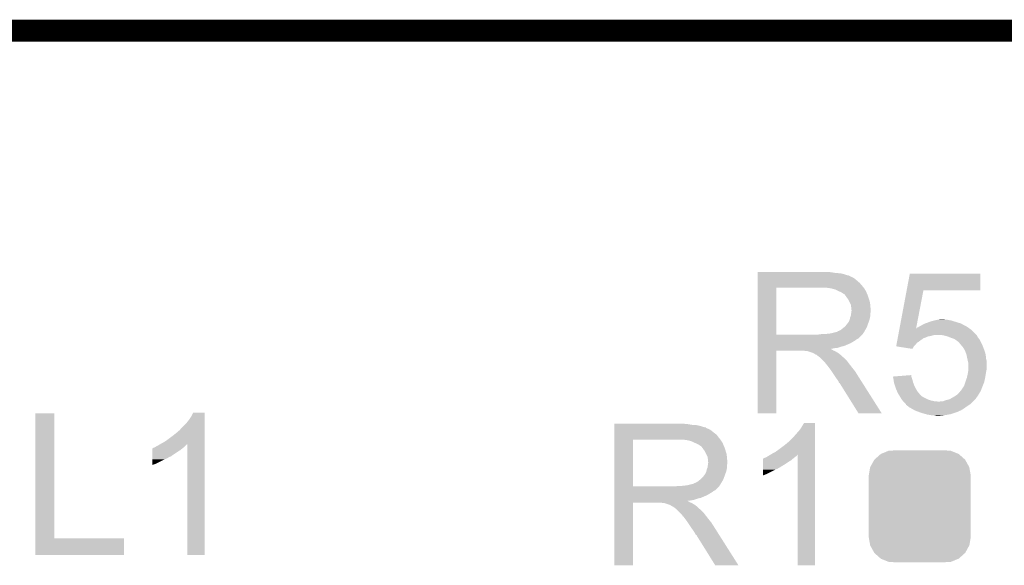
# Model space of a CAD drawing. Extents: x -1.3 to 24.2, y -3.9 to 53.4.
# Tile 61 of 62: x 2.7 to 9.5, y 49.7 to 53.4. Entities that reach past the tile are written whole.
import ezdxf

# ---------------------------------------------------------------- set-up
doc = ezdxf.new("R2010")
doc.units = 0
doc.layers.get('0').update_dxf_attribs({"linetype": 'CONTINUOUS'})
for name, color, linetype in [('GNSS_22_CLICK_V101_GKO', 9, 'CONTINUOUS'), ('GNSS_22_CLICK_V101_GTO', 11, 'CONTINUOUS'), ('GNSS_22_CLICK_V101_GTS', 8, 'CONTINUOUS')]:
    doc.layers.add(name, color=color, linetype=linetype)

# ---------------------------------------------------------------- blocks, each defined once
blk = doc.blocks.new('CUSTOM_97')
for points in [[(-0.312264, 0.321732), (-0.26893, 0.360448), (0.312592, 0.321732), (0.268592, 0.360448)], [(-0.26893, 0.360448), (-0.267216, 0.361152), (0.268592, 0.360448), (0.26779, 0.361152)], [(-0.267216, 0.361152), (-0.213724, 0.383108), (0.26779, 0.361152), (0.21312, 0.383108)], [(-0.213724, 0.383108), (-0.20803, 0.383392), (0.21312, 0.383108), (0.212412, 0.383392)], [(-0.20803, 0.383392), (-0.154122, 0.38608), (0.212412, 0.383392), (0.154132, 0.38608)], [(-0.341452, 0.269636), (-0.313432, 0.320688), (0.341702, 0.269636), (0.313176, 0.320688)], [(-0.313432, 0.320688), (-0.312264, 0.321732), (0.313176, 0.320688), (0.312592, 0.321732)], [(-0.35179, 0.21082), (-0.342144, 0.268372), (0.35179, 0.21082), (0.34192, 0.268372)], [(-0.35179, 0.20955), (-0.35179, 0.21082), (0.35179, 0.20955), (0.35179, 0.21082)], [(-0.35179, -0.20955), (-0.35179, 0.20955), (0.35179, -0.20955), (0.35179, 0.20955)], [(-0.342144, 0.268372), (-0.341452, 0.269636), (0.34192, 0.268372), (0.341702, 0.269636)], [(-0.35179, -0.21082), (-0.35179, -0.20955), (0.35179, -0.21082), (0.35179, -0.20955)], [(-0.34192, -0.268358), (-0.35179, -0.21082), (0.342148, -0.268358), (0.35179, -0.21082)], [(-0.341702, -0.269636), (-0.34192, -0.268358), (0.341446, -0.269636), (0.342148, -0.268358)], [(-0.313184, -0.320676), (-0.341702, -0.269636), (0.31344, -0.320676), (0.341446, -0.269636)], [(-0.312594, -0.321732), (-0.313184, -0.320676), (0.312258, -0.321732), (0.31344, -0.320676)], [(-0.268602, -0.36044), (-0.312594, -0.321732), (0.26894, -0.36044), (0.312258, -0.321732)], [(-0.267792, -0.361154), (-0.268602, -0.36044), (0.2672, -0.361154), (0.26894, -0.36044)], [(-0.213136, -0.383104), (-0.267792, -0.361154), (0.213734, -0.383104), (0.2672, -0.361154)], [(-0.212414, -0.383394), (-0.213136, -0.383104), (0.207926, -0.383394), (0.213734, -0.383104)], [(-0.154122, -0.38608), (-0.212414, -0.383394), (0.154132, -0.38608), (0.207926, -0.383394)]]:
    blk.add_solid(points)

msp = doc.modelspace()

# ---------------------------------------------------------------- linework, layer by layer
at = {"layer": 'GNSS_22_CLICK_V101_GKO', "const_width": 0.1524}
msp.add_lwpolyline([(-1.27, 53.34), (21.844, 53.34)], dxfattribs=at)
at = {"layer": 'GNSS_22_CLICK_V101_GTO'}
for points in [[(7.79782, 51.6763), (7.797822, 51.67884), (8.30326, 51.6763), (8.27532, 51.67884)], [(7.79782, 51.67122), (7.79782, 51.6763), (8.333738, 51.67122), (8.30326, 51.6763)], [(7.79782, 51.66868), (7.79782, 51.67122), (8.3693, 51.66868), (8.333738, 51.67122)], [(7.79782, 51.66106), (7.79782, 51.66868), (8.399778, 51.66106), (8.3693, 51.66868)], [(7.79782, 51.65598), (7.79782, 51.66106), (8.415022, 51.65598), (8.399778, 51.66106)], [(7.79782, 51.65344), (7.79782, 51.65598), (8.427722, 51.65344), (8.415022, 51.65598)], [(7.79782, 51.653418), (7.79782, 51.65344), (8.43026, 51.653418), (8.427722, 51.65344)], [(7.79782, 51.650894), (7.79782, 51.653418), (8.430274, 51.650894), (8.43026, 51.653418)], [(8.825366, 51.55184), (8.846832, 51.666118), (9.331938, 51.55184), (9.33196, 51.666118)], [(8.846832, 51.666118), (8.846838, 51.66614), (9.33196, 51.666118), (8.846838, 51.66614)], [(7.797818, 51.582322), (7.79782, 51.60264), (8.51916, 51.582322), (8.501382, 51.60264)], [(7.79782, 51.64582), (7.79782, 51.650894), (8.44042, 51.64582), (8.430274, 51.650894)], [(7.79782, 51.640738), (7.79782, 51.64582), (8.453122, 51.640738), (8.44042, 51.64582)], [(7.79782, 51.63058), (7.79782, 51.640738), (8.46836, 51.63058), (8.453122, 51.640738)], [(7.79782, 51.61788), (7.79782, 51.63058), (8.4836, 51.61788), (8.46836, 51.63058)], [(7.79782, 51.60264), (7.79782, 51.61788), (8.501382, 51.60264), (8.4836, 51.61788)], [(7.797812, 51.247062), (7.797818, 51.5696), (7.92734, 51.247062), (7.927342, 51.5696)], [(7.797818, 51.56962), (7.797818, 51.582322), (8.529038, 51.56962), (8.51916, 51.582322)], [(7.797818, 51.5696), (7.797818, 51.56962), (7.927342, 51.5696), (8.23468, 51.56962)], [(8.305802, 51.56454), (8.272782, 51.56962), (8.532988, 51.56454), (8.529038, 51.56962)], [(8.324442, 51.559456), (8.305802, 51.56454), (8.53694, 51.559456), (8.532988, 51.56454)], [(8.33374, 51.55692), (8.324442, 51.559456), (8.536944, 51.55692), (8.53694, 51.559456)], [(8.333752, 51.556914), (8.33374, 51.55692), (8.536944, 51.556914), (8.536944, 51.55692)], [(8.35406, 51.54676), (8.333752, 51.556914), (8.54456, 51.54676), (8.536944, 51.556914)], [(8.37184, 51.53914), (8.35406, 51.54676), (8.547608, 51.53914), (8.54456, 51.54676)], [(8.38031, 51.53406), (8.37184, 51.53914), (8.54964, 51.53406), (8.547608, 51.53914)], [(8.38454, 51.531522), (8.38031, 51.53406), (8.550728, 51.531522), (8.54964, 51.53406)], [(8.392164, 51.52644), (8.38454, 51.531522), (8.552906, 51.52644), (8.550728, 51.531522)], [(8.394704, 51.526432), (8.392164, 51.52644), (8.55291, 51.526432), (8.552906, 51.52644)], [(8.40232, 51.51628), (8.394704, 51.526432), (8.55726, 51.51628), (8.55291, 51.526432)], [(8.40994, 51.50612), (8.40232, 51.51628), (8.560648, 51.50612), (8.55726, 51.51628)], [(8.77622, 51.290226), (8.825362, 51.551822), (8.890494, 51.290226), (8.940796, 51.551822)], [(8.825362, 51.551822), (8.825366, 51.55184), (8.940796, 51.551822), (9.331938, 51.55184)], [(8.419012, 51.49342), (8.40994, 51.50612), (8.56488, 51.49342), (8.560648, 51.50612)], [(8.42264, 51.488338), (8.419012, 51.49342), (8.566406, 51.488338), (8.56488, 51.49342)], [(8.4328, 51.468018), (8.42264, 51.488338), (8.5725, 51.468018), (8.566406, 51.488338)], [(8.44042, 51.452776), (8.4328, 51.468018), (8.574026, 51.452776), (8.5725, 51.468018)], [(8.441872, 51.44262), (8.44042, 51.452776), (8.57504, 51.44262), (8.574026, 51.452776)], [(8.440418, 51.376578), (8.44332, 51.396896), (8.57504, 51.376578), (8.57504, 51.396896)], [(8.44296, 51.434998), (8.441872, 51.44262), (8.575676, 51.434998), (8.57504, 51.44262)], [(8.442962, 51.422298), (8.44296, 51.434998), (8.576734, 51.422298), (8.575676, 51.434998)], [(8.4455, 51.414676), (8.442962, 51.422298), (8.57737, 51.414676), (8.576734, 51.422298)], [(8.44332, 51.396896), (8.444046, 51.401976), (8.57504, 51.396896), (8.577578, 51.401976)], [(8.444046, 51.401976), (8.4455, 51.41214), (8.577578, 51.401976), (8.577578, 51.41214)], [(8.4455, 51.412142), (8.4455, 51.414676), (8.57758, 51.412142), (8.57737, 51.414676)], [(8.4455, 51.41214), (8.4455, 51.412142), (8.577578, 51.41214), (8.57758, 51.412142)], [(8.4074, 51.31054), (8.417558, 51.323238), (8.55518, 51.31054), (8.559798, 51.323238)], [(8.417558, 51.323238), (8.420098, 51.32578), (8.559798, 51.323238), (8.560722, 51.32578)], [(8.420098, 51.32578), (8.42264, 51.330858), (8.560722, 51.32578), (8.562568, 51.330858)], [(8.42264, 51.330858), (8.427718, 51.338478), (8.562568, 51.330858), (8.565338, 51.338478)], [(8.427718, 51.338478), (8.432798, 51.351178), (8.565338, 51.338478), (8.569956, 51.351178)], [(8.432798, 51.35118), (8.43534, 51.363878), (8.569958, 51.35118), (8.572498, 51.363878)], [(8.432798, 51.351178), (8.432798, 51.35118), (8.569956, 51.351178), (8.569958, 51.35118)], [(8.43534, 51.363878), (8.440418, 51.376578), (8.572498, 51.363878), (8.57504, 51.376578)], [(8.92302, 51.308), (8.932164, 51.31308), (9.22782, 51.308), (9.21766, 51.31308)], [(8.932164, 51.31308), (8.945882, 51.3207), (9.21766, 51.31308), (9.204328, 51.3207)], [(8.945882, 51.3207), (8.952866, 51.32324), (9.204328, 51.3207), (9.199882, 51.32324)], [(8.952866, 51.32324), (8.966834, 51.32832), (9.199882, 51.32324), (9.1821, 51.32832)], [(8.966834, 51.32832), (8.97382, 51.33086), (9.1821, 51.32832), (9.173846, 51.33086)], [(8.97382, 51.33086), (8.996684, 51.33848), (9.173846, 51.33086), (9.14908, 51.33848)], [(8.996684, 51.33848), (9.0043, 51.341018), (9.14908, 51.33848), (9.141466, 51.341018)], [(9.0043, 51.341018), (9.015302, 51.343558), (9.141466, 51.341018), (9.133842, 51.343558)], [(9.015302, 51.343558), (9.026316, 51.3461), (9.133842, 51.343558), (9.1186, 51.3461)], [(9.026316, 51.3461), (9.03732, 51.34864), (9.1186, 51.3461), (9.105902, 51.34864)], [(9.03732, 51.34864), (9.055102, 51.35118), (9.095742, 51.34864), (9.085582, 51.35118)], [(7.797812, 51.24704), (7.797812, 51.247062), (8.216898, 51.24704), (7.92734, 51.247062)], [(7.797812, 51.236874), (7.797812, 51.24704), (8.509, 51.236874), (8.51916, 51.24704)], [(8.216898, 51.24704), (8.234664, 51.249578), (8.51916, 51.24704), (8.521698, 51.249578)], [(8.234664, 51.249578), (8.23468, 51.24958), (8.521698, 51.249578), (8.521698, 51.24958)], [(8.254998, 51.24958), (8.300718, 51.25466), (8.521698, 51.24958), (8.525086, 51.25466)], [(8.300718, 51.25466), (8.341358, 51.26482), (8.525086, 51.25466), (8.531862, 51.26482)], [(8.343896, 51.26482), (8.351516, 51.269898), (8.531862, 51.26482), (8.534824, 51.269898)], [(8.351516, 51.269898), (8.359138, 51.27244), (8.534824, 51.269898), (8.536306, 51.27244)], [(8.359138, 51.27244), (8.369298, 51.277518), (8.536306, 51.27244), (8.539268, 51.277518)], [(8.369298, 51.277518), (8.391522, 51.295298), (8.539268, 51.277518), (8.54964, 51.295298)], [(8.391522, 51.295298), (8.394698, 51.297838), (8.54964, 51.295298), (8.550562, 51.297838)], [(8.394698, 51.297838), (8.4074, 51.31054), (8.550562, 51.297838), (8.55518, 51.31054)], [(8.76763, 51.2445), (8.768108, 51.247038), (9.305924, 51.2445), (9.30402, 51.247038)], [(8.768108, 51.247038), (8.773832, 51.277518), (9.30402, 51.247038), (9.273542, 51.277518)], [(8.773832, 51.277518), (8.775784, 51.287904), (9.273542, 51.277518), (9.259002, 51.287904)], [(8.775784, 51.287904), (8.776214, 51.290198), (8.89004, 51.287904), (8.89, 51.290198)], [(8.776214, 51.290198), (8.77622, 51.290226), (8.891392, 51.290198), (8.892546, 51.290226)], [(8.890486, 51.290176), (8.89, 51.290198), (8.890486, 51.290176), (8.891392, 51.290198)], [(8.89004, 51.287904), (8.890486, 51.290176), (9.259002, 51.287904), (9.25582, 51.290176)], [(8.890486, 51.290176), (8.890494, 51.290226), (9.25582, 51.290176), (9.25575, 51.290226)], [(8.892546, 51.290226), (8.897624, 51.2953), (9.25575, 51.290226), (9.248646, 51.2953)], [(8.897624, 51.2953), (8.905244, 51.297842), (9.248646, 51.2953), (9.245088, 51.297842)], [(8.905244, 51.297842), (8.912858, 51.302918), (9.245088, 51.297842), (9.23798, 51.302918)], [(8.912858, 51.302918), (8.912862, 51.30292), (9.23798, 51.302918), (9.237978, 51.30292)], [(8.912862, 51.30292), (8.92302, 51.308), (9.237978, 51.30292), (9.22782, 51.308)], [(7.79781, 51.23434), (7.797812, 51.236874), (8.508978, 51.23434), (8.509, 51.236874)], [(7.79781, 51.234334), (7.79781, 51.23434), (8.506454, 51.234334), (8.508978, 51.23434)], [(7.79781, 51.219098), (7.79781, 51.234334), (8.491216, 51.219098), (8.506454, 51.234334)], [(7.79781, 51.214018), (7.79781, 51.219098), (8.48106, 51.214018), (8.491216, 51.219098)], [(7.79781, 51.206398), (7.79781, 51.214018), (8.470898, 51.206398), (8.48106, 51.214018)], [(7.79781, 51.19116), (7.79781, 51.206398), (8.4455, 51.19116), (8.470898, 51.206398)], [(7.79781, 51.18354), (7.79781, 51.19116), (8.43026, 51.18354), (8.4455, 51.19116)], [(7.79781, 51.1683), (7.79781, 51.18354), (8.394698, 51.1683), (8.43026, 51.18354)], [(8.752844, 51.165782), (8.755224, 51.17846), (8.874782, 51.165782), (8.88746, 51.17846)], [(8.755224, 51.17846), (8.75761, 51.191156), (8.88746, 51.17846), (8.897618, 51.191156)], [(8.75761, 51.191156), (8.759042, 51.198778), (8.897618, 51.191156), (8.910318, 51.198778)], [(8.759042, 51.198778), (8.761904, 51.214018), (8.910318, 51.198778), (8.93064, 51.214018)], [(8.761904, 51.214018), (8.76238, 51.216554), (8.93064, 51.214018), (8.935706, 51.216554)], [(8.76238, 51.216554), (8.762856, 51.219084), (8.935706, 51.216554), (8.93572, 51.219084)], [(8.762856, 51.219084), (8.76429, 51.22672), (8.93572, 51.219084), (8.95604, 51.22672)], [(8.76429, 51.22672), (8.765722, 51.234338), (8.95604, 51.22672), (8.973818, 51.234338)], [(8.765722, 51.234338), (8.7662, 51.23688), (8.973818, 51.234338), (8.991598, 51.23688)], [(8.7662, 51.23688), (8.767152, 51.241958), (8.991598, 51.23688), (9.006838, 51.241958)], [(8.767152, 51.241958), (8.76763, 51.2445), (9.006838, 51.241958), (9.022078, 51.2445)], [(9.07542, 51.24196), (9.060178, 51.2445), (9.30783, 51.24196), (9.305924, 51.2445)], [(9.095748, 51.236878), (9.07542, 51.24196), (9.31164, 51.236878), (9.30783, 51.24196)], [(9.105898, 51.23434), (9.095748, 51.236878), (9.31291, 51.23434), (9.31164, 51.236878)], [(9.12495, 51.22672), (9.105898, 51.23434), (9.31672, 51.22672), (9.31291, 51.23434)], [(9.1313, 51.22418), (9.12495, 51.22672), (9.318754, 51.22418), (9.31672, 51.22672)], [(9.154158, 51.21656), (9.1313, 51.22418), (9.32485, 51.21656), (9.318754, 51.22418)], [(9.157718, 51.214018), (9.154158, 51.21656), (9.326882, 51.214018), (9.32485, 51.21656)], [(9.17194, 51.20386), (9.157718, 51.214018), (9.331962, 51.20386), (9.326882, 51.214018)], [(9.184638, 51.193702), (9.17194, 51.20386), (9.33704, 51.193702), (9.331962, 51.20386)], [(9.189716, 51.186088), (9.184638, 51.193702), (9.340848, 51.186088), (9.33704, 51.193702)], [(9.192238, 51.18608), (9.189716, 51.186088), (9.340852, 51.18608), (9.340848, 51.186088)], [(9.19226, 51.183546), (9.192238, 51.18608), (9.342118, 51.183546), (9.340852, 51.18608)], [(9.20581, 51.1683), (9.19226, 51.183546), (9.34974, 51.1683), (9.342118, 51.183546)], [(7.7978, 50.703502), (7.797808, 51.135258), (7.927318, 50.703502), (7.92734, 51.135258)], [(7.797808, 51.145438), (7.79781, 51.14795), (8.305804, 51.145438), (8.303288, 51.14795)], [(7.797808, 51.142898), (7.797808, 51.145438), (8.310882, 51.142898), (8.305804, 51.145438)], [(7.797808, 51.13782), (7.797808, 51.142898), (8.3185, 51.13782), (8.310882, 51.142898)], [(7.797808, 51.13528), (7.797808, 51.13782), (8.324852, 51.13528), (8.3185, 51.13782)], [(7.797808, 51.135258), (7.797808, 51.13528), (7.92734, 51.135258), (8.120378, 51.13528)], [(7.79781, 51.163218), (7.79781, 51.1683), (8.371838, 51.163218), (8.394698, 51.1683)], [(7.79781, 51.1556), (7.79781, 51.163218), (8.351518, 51.1556), (8.371838, 51.163218)], [(7.79781, 51.15306), (7.79781, 51.1556), (8.328662, 51.15306), (8.351518, 51.1556)], [(7.79781, 51.14795), (7.79781, 51.15306), (8.303288, 51.14795), (8.328662, 51.15306)], [(8.130538, 51.13274), (8.120378, 51.13528), (8.331202, 51.13274), (8.324852, 51.13528)], [(8.145774, 51.130206), (8.143234, 51.13274), (8.335426, 51.130206), (8.331202, 51.13274)], [(8.148316, 51.1302), (8.145774, 51.130206), (8.335436, 51.1302), (8.335426, 51.130206)], [(8.178798, 51.12004), (8.148316, 51.1302), (8.352368, 51.12004), (8.335436, 51.1302)], [(8.183878, 51.1175), (8.178798, 51.12004), (8.3566, 51.1175), (8.352368, 51.12004)], [(8.188958, 51.11496), (8.183878, 51.1175), (8.359776, 51.11496), (8.3566, 51.1175)], [(8.196578, 51.109882), (8.188958, 51.11496), (8.366124, 51.109882), (8.359776, 51.11496)], [(8.201656, 51.107342), (8.196578, 51.109882), (8.369298, 51.107342), (8.366124, 51.109882)], [(8.752996, 51.165758), (8.752844, 51.165782), (8.874758, 51.165758), (8.874782, 51.165782)], [(8.864584, 51.147982), (8.752996, 51.165758), (8.864584, 51.147982), (8.874758, 51.165758)], [(9.212578, 51.160682), (9.20581, 51.1683), (9.352598, 51.160682), (9.34974, 51.1683)], [(9.22782, 51.135282), (9.212578, 51.160682), (9.362122, 51.135282), (9.352598, 51.160682)], [(9.230592, 51.127658), (9.22782, 51.135282), (9.36498, 51.127658), (9.362122, 51.135282)], [(9.237978, 51.10734), (9.230592, 51.127658), (9.37006, 51.10734), (9.36498, 51.127658)], [(8.204194, 51.10734), (8.201656, 51.107342), (8.3693, 51.10734), (8.369298, 51.107342)], [(8.20674, 51.104802), (8.204194, 51.10734), (8.371838, 51.104802), (8.3693, 51.10734)], [(8.2169, 51.09718), (8.20674, 51.104802), (8.37946, 51.09718), (8.371838, 51.104802)], [(8.220076, 51.09464), (8.2169, 51.09718), (8.382, 51.09464), (8.37946, 51.09718)], [(8.226428, 51.089558), (8.220076, 51.09464), (8.389622, 51.089558), (8.382, 51.09464)], [(8.229598, 51.087022), (8.226428, 51.089558), (8.392158, 51.087022), (8.389622, 51.089558)], [(8.252462, 51.064158), (8.229598, 51.087022), (8.41502, 51.064158), (8.392158, 51.087022)], [(8.260078, 51.05654), (8.252462, 51.064158), (8.420736, 51.05654), (8.41502, 51.064158)], [(8.267698, 51.04638), (8.260078, 51.05654), (8.428356, 51.04638), (8.420736, 51.05654)], [(8.26897, 51.04384), (8.267698, 51.04638), (8.43026, 51.04384), (8.428356, 51.04638)], [(8.270234, 51.041314), (8.26897, 51.04384), (8.432226, 51.041314), (8.43026, 51.04384)], [(8.27277, 51.0413), (8.270234, 51.041314), (8.432236, 51.0413), (8.432226, 51.041314)], [(8.288016, 51.02098), (8.27277, 51.0413), (8.44804, 51.02098), (8.432236, 51.0413)], [(9.23798, 51.107338), (9.237978, 51.10734), (9.37006, 51.107338), (9.37006, 51.10734)], [(9.24306, 51.08194), (9.23798, 51.107338), (9.3726, 51.08194), (9.37006, 51.107338)], [(9.24814, 51.05908), (9.24306, 51.08194), (9.37768, 51.05908), (9.3726, 51.08194)], [(9.248142, 51.059078), (9.24814, 51.05908), (9.37768, 51.059078), (9.37768, 51.05908)], [(9.25068, 51.048922), (9.248142, 51.059078), (9.37768, 51.048922), (9.37768, 51.059078)], [(9.25068, 51.010818), (9.25068, 51.048922), (9.37768, 51.010818), (9.37768, 51.048922)], [(8.30326, 51.00066), (8.288016, 51.02098), (8.464296, 51.00066), (8.44804, 51.02098)], [(8.306648, 50.995578), (8.30326, 51.00066), (8.46836, 50.995578), (8.464296, 51.00066)], [(8.325274, 50.96764), (8.306648, 50.995578), (8.48614, 50.96764), (8.46836, 50.995578)], [(9.245418, 50.97272), (9.24814, 50.98542), (9.37006, 50.97272), (9.372176, 50.98542)], [(9.24814, 50.98542), (9.248502, 50.98796), (9.372176, 50.98542), (9.3726, 50.98796)], [(9.248502, 50.98796), (9.250316, 51.00066), (9.3726, 50.98796), (9.37514, 51.00066)], [(9.250316, 51.00066), (9.25068, 51.003202), (9.37514, 51.00066), (9.375774, 51.003202)], [(9.25068, 51.003202), (9.25068, 51.010818), (9.375774, 51.003202), (9.37768, 51.010818)], [(8.33374, 50.95494), (8.325274, 50.96764), (8.494198, 50.95494), (8.48614, 50.96764)], [(8.34644, 50.93716), (8.33374, 50.95494), (8.50548, 50.93716), (8.494198, 50.95494)], [(8.356598, 50.921924), (8.34644, 50.93716), (8.515146, 50.921924), (8.50548, 50.93716)], [(8.35914, 50.914308), (8.356598, 50.921924), (8.519978, 50.914308), (8.515146, 50.921924)], [(8.364216, 50.911762), (8.35914, 50.914308), (8.521594, 50.911762), (8.519978, 50.914308)], [(8.366754, 50.909226), (8.364216, 50.911762), (8.523202, 50.909226), (8.521594, 50.911762)], [(8.36676, 50.906684), (8.366754, 50.909226), (8.524816, 50.906684), (8.523202, 50.909226)], [(8.493758, 50.70349), (8.36676, 50.906684), (8.653734, 50.70349), (8.524816, 50.906684)], [(8.729986, 50.957456), (8.762008, 50.960018), (8.857836, 50.957456), (8.856982, 50.960018)], [(8.73506, 50.93716), (8.729986, 50.957456), (8.864598, 50.93716), (8.857836, 50.957456)], [(8.73732, 50.916838), (8.73506, 50.93716), (8.869682, 50.916838), (8.864598, 50.93716)], [(8.7376, 50.914302), (8.73732, 50.916838), (8.870634, 50.914302), (8.869682, 50.916838)], [(8.743528, 50.89652), (8.7376, 50.914302), (8.8773, 50.89652), (8.870634, 50.914302)], [(8.762008, 50.960018), (8.85698, 50.967616), (8.856982, 50.960018), (8.85698, 50.967616)], [(9.222742, 50.89652), (9.229594, 50.919378), (9.350754, 50.89652), (9.359898, 50.919378)], [(9.229594, 50.919378), (9.230358, 50.92192), (9.359898, 50.919378), (9.360442, 50.92192)], [(9.230358, 50.92192), (9.24052, 50.949862), (9.360442, 50.92192), (9.36643, 50.949862)], [(9.24052, 50.949862), (9.241608, 50.954942), (9.36643, 50.949862), (9.36752, 50.954942)], [(9.241608, 50.954942), (9.245418, 50.97272), (9.36752, 50.954942), (9.37006, 50.97272)], [(8.7503, 50.8762), (8.743528, 50.89652), (8.887462, 50.8762), (8.8773, 50.89652)], [(8.752478, 50.871122), (8.7503, 50.8762), (8.89, 50.871122), (8.887462, 50.8762)], [(8.761188, 50.850798), (8.752478, 50.871122), (8.9027, 50.850798), (8.89, 50.871122)], [(8.76554, 50.84064), (8.761188, 50.850798), (8.91159, 50.84064), (8.9027, 50.850798)], [(8.772316, 50.83048), (8.76554, 50.84064), (8.920478, 50.83048), (8.91159, 50.84064)], [(9.16686, 50.82794), (9.179562, 50.838102), (9.317354, 50.82794), (9.323704, 50.838102)], [(9.179562, 50.838102), (9.183626, 50.84318), (9.323704, 50.838102), (9.32688, 50.84318)], [(9.183626, 50.84318), (9.189728, 50.8508), (9.32688, 50.84318), (9.331234, 50.8508)], [(9.189728, 50.8508), (9.19226, 50.850822), (9.331234, 50.8508), (9.331246, 50.850822)], [(9.19226, 50.850822), (9.192266, 50.853346), (9.331246, 50.850822), (9.332688, 50.853346)], [(9.192266, 50.853346), (9.199878, 50.860958), (9.332688, 50.853346), (9.33704, 50.860958)], [(9.199878, 50.860958), (9.19988, 50.86096), (9.33704, 50.860958), (9.33704, 50.86096)], [(9.19988, 50.86096), (9.21004, 50.8762), (9.33704, 50.86096), (9.342754, 50.8762)], [(9.21004, 50.8762), (9.213214, 50.88128), (9.342754, 50.8762), (9.34466, 50.88128)], [(9.213214, 50.88128), (9.222742, 50.89652), (9.34466, 50.88128), (9.350754, 50.89652)], [(8.775702, 50.8254), (8.772316, 50.83048), (8.92556, 50.8254), (8.920478, 50.83048)], [(8.777228, 50.822858), (8.775702, 50.8254), (8.928102, 50.822858), (8.92556, 50.8254)], [(8.781798, 50.81524), (8.777228, 50.822858), (8.9408, 50.81524), (8.928102, 50.822858)], [(8.790938, 50.800002), (8.781798, 50.81524), (8.971278, 50.800002), (8.9408, 50.81524)], [(8.79094, 50.8), (8.790938, 50.800002), (8.971282, 50.8), (8.971278, 50.800002)], [(8.796658, 50.79238), (8.79094, 50.8), (8.994142, 50.79238), (8.971282, 50.8)], [(8.79856, 50.789842), (8.796658, 50.79238), (9.005564, 50.789842), (8.994142, 50.79238)], [(8.801102, 50.7873), (8.79856, 50.789842), (9.017002, 50.7873), (9.005564, 50.789842)], [(8.803642, 50.78476), (8.801102, 50.7873), (9.044938, 50.78476), (9.017002, 50.7873)], [(8.818876, 50.769522), (8.803642, 50.78476), (9.265922, 50.769522), (9.28116, 50.78476)], [(9.044938, 50.78476), (9.052564, 50.784762), (9.28116, 50.78476), (9.281162, 50.784762)], [(9.052564, 50.784762), (9.057644, 50.7873), (9.281162, 50.784762), (9.2837, 50.7873)], [(9.057644, 50.7873), (9.075424, 50.787302), (9.2837, 50.7873), (9.283702, 50.787302)], [(9.075424, 50.787302), (9.095742, 50.79492), (9.283702, 50.787302), (9.29132, 50.79492)], [(9.095742, 50.79492), (9.118602, 50.8), (9.29132, 50.79492), (9.2964, 50.8)], [(9.118602, 50.8), (9.12774, 50.805078), (9.2964, 50.8), (9.301478, 50.805078)], [(9.12774, 50.805078), (9.14146, 50.8127), (9.301478, 50.805078), (9.30692, 50.8127)], [(9.14146, 50.8127), (9.158396, 50.822862), (9.30692, 50.8127), (9.31418, 50.822862)], [(9.158396, 50.822862), (9.16686, 50.82794), (9.31418, 50.822862), (9.317354, 50.82794)], [(2.819402, 49.84242), (2.81942, 50.703458), (2.948962, 49.84242), (2.94894, 50.703458)], [(2.81942, 50.703458), (2.819422, 50.70348), (2.94894, 50.703458), (2.819422, 50.70348)], [(3.89382, 50.683162), (3.906522, 50.708538), (3.985258, 50.683162), (3.98526, 50.708538)], [(3.906522, 50.708538), (3.906534, 50.70856), (3.98526, 50.708538), (3.906534, 50.70856)], [(7.927318, 50.70348), (7.7978, 50.703502), (7.927318, 50.70348), (7.927318, 50.703502)], [(8.65374, 50.70348), (8.653734, 50.70349), (8.65374, 50.70348), (8.493758, 50.70349)], [(8.819726, 50.76698), (8.818876, 50.769522), (9.26338, 50.76698), (9.265922, 50.769522)], [(8.821416, 50.761916), (8.819726, 50.76698), (9.255784, 50.761916), (9.26338, 50.76698)], [(8.823954, 50.7619), (8.821416, 50.761916), (9.25576, 50.7619), (9.255784, 50.761916)], [(8.826502, 50.759358), (8.823954, 50.7619), (9.251946, 50.759358), (9.25576, 50.7619)], [(8.841742, 50.74666), (8.826502, 50.759358), (9.2329, 50.74666), (9.251946, 50.759358)], [(8.863968, 50.733958), (8.841742, 50.74666), (9.21512, 50.733958), (9.2329, 50.74666)], [(8.877298, 50.72634), (8.863968, 50.733958), (9.201784, 50.72634), (9.21512, 50.733958)], [(8.883226, 50.7238), (8.877298, 50.72634), (9.197338, 50.7238), (9.201784, 50.72634)], [(8.895082, 50.71872), (8.883226, 50.7238), (9.185908, 50.71872), (9.197338, 50.7238)], [(8.909306, 50.71364), (8.895082, 50.71872), (9.17448, 50.71364), (9.185908, 50.71872)], [(8.93064, 50.70602), (8.909306, 50.71364), (9.15162, 50.70602), (9.17448, 50.71364)], [(8.95731, 50.6984), (8.93064, 50.70602), (9.12876, 50.6984), (9.15162, 50.70602)], [(3.825238, 50.601878), (3.8608, 50.637442), (3.985256, 50.601878), (3.985258, 50.637442)], [(3.8608, 50.637442), (3.87858, 50.6603), (3.985258, 50.637442), (3.985258, 50.6603)], [(3.87858, 50.6603), (3.89382, 50.683162), (3.985258, 50.6603), (3.985258, 50.683162)], [(8.1026, 50.612038), (8.117838, 50.637418), (8.194038, 50.612038), (8.19404, 50.637418)], [(8.117838, 50.637418), (8.117852, 50.63744), (8.19404, 50.637418), (8.117852, 50.63744)], [(8.966198, 50.69586), (8.95731, 50.6984), (9.11479, 50.69586), (9.12876, 50.6984)], [(8.996678, 50.69078), (8.966198, 50.69586), (9.08685, 50.69078), (9.11479, 50.69586)], [(9.02208, 50.68824), (9.009378, 50.69078), (9.072882, 50.68824), (9.08685, 50.69078)], [(9.032238, 50.6857), (9.02208, 50.68824), (9.044942, 50.6857), (9.072882, 50.68824)], [(3.7719, 50.55362), (3.799838, 50.576478), (3.985256, 50.55362), (3.985256, 50.576478)], [(3.799838, 50.576478), (3.807464, 50.584102), (3.985256, 50.576478), (3.985256, 50.584102)], [(3.807464, 50.584102), (3.812542, 50.586644), (3.985256, 50.584102), (3.985256, 50.586644)], [(3.812542, 50.586644), (3.825238, 50.601878), (3.985256, 50.586644), (3.985256, 50.601878)], [(6.80976, 50.62982), (6.809762, 50.63236), (7.3152, 50.62982), (7.28726, 50.63236)], [(6.80976, 50.62474), (6.80976, 50.62982), (7.345678, 50.62474), (7.3152, 50.62982)], [(6.80976, 50.6222), (6.80976, 50.62474), (7.38124, 50.6222), (7.345678, 50.62474)], [(6.80976, 50.61458), (6.80976, 50.6222), (7.411718, 50.61458), (7.38124, 50.6222)], [(6.80976, 50.6095), (6.80976, 50.61458), (7.426962, 50.6095), (7.411718, 50.61458)], [(6.80976, 50.60696), (6.80976, 50.6095), (7.439662, 50.60696), (7.426962, 50.6095)], [(6.80976, 50.606938), (6.80976, 50.60696), (7.4422, 50.606938), (7.439662, 50.60696)], [(6.80976, 50.604414), (6.80976, 50.606938), (7.442214, 50.604414), (7.4422, 50.606938)], [(6.80976, 50.59934), (6.80976, 50.604414), (7.45236, 50.59934), (7.442214, 50.604414)], [(6.80976, 50.594258), (6.80976, 50.59934), (7.465062, 50.594258), (7.45236, 50.59934)], [(6.80976, 50.5841), (6.80976, 50.594258), (7.4803, 50.5841), (7.465062, 50.594258)], [(6.80976, 50.5714), (6.80976, 50.5841), (7.49554, 50.5714), (7.4803, 50.5841)], [(6.80976, 50.556158), (6.80976, 50.5714), (7.515862, 50.556158), (7.49554, 50.5714)], [(8.0518, 50.54854), (8.08736, 50.58918), (8.194038, 50.54854), (8.194038, 50.58918)], [(8.08736, 50.58918), (8.1026, 50.612038), (8.194038, 50.58918), (8.194038, 50.612038)], [(3.68554, 50.4952), (3.713482, 50.51044), (3.985254, 50.4952), (3.985254, 50.51044)], [(3.713482, 50.51044), (3.74142, 50.53076), (3.985254, 50.51044), (3.985256, 50.53076)], [(3.74142, 50.53076), (3.7719, 50.55362), (3.985256, 50.53076), (3.985256, 50.55362)], [(6.809752, 50.200582), (6.809758, 50.52312), (6.93928, 50.200582), (6.939282, 50.52312)], [(6.809758, 50.53584), (6.80976, 50.556158), (7.5311, 50.53584), (7.515862, 50.556158)], [(6.809758, 50.52314), (6.809758, 50.53584), (7.540978, 50.52314), (7.5311, 50.53584)], [(6.809758, 50.52312), (6.809758, 50.52314), (6.939282, 50.52312), (7.24662, 50.52314)], [(7.317742, 50.51806), (7.284722, 50.52314), (7.544928, 50.51806), (7.540978, 50.52314)], [(7.336382, 50.512976), (7.317742, 50.51806), (7.54888, 50.512976), (7.544928, 50.51806)], [(7.34568, 50.51044), (7.336382, 50.512976), (7.548884, 50.51044), (7.54888, 50.512976)], [(7.345692, 50.510434), (7.34568, 50.51044), (7.548884, 50.510434), (7.548884, 50.51044)], [(7.366, 50.50028), (7.345692, 50.510434), (7.5565, 50.50028), (7.548884, 50.510434)], [(7.38378, 50.49266), (7.366, 50.50028), (7.559548, 50.49266), (7.5565, 50.50028)], [(7.98068, 50.4825), (8.008618, 50.505358), (8.194036, 50.4825), (8.194036, 50.505358)], [(8.008618, 50.505358), (8.0518, 50.54854), (8.194036, 50.505358), (8.194038, 50.54854)], [(3.624594, 50.42408), (3.624596, 50.43932), (3.77698, 50.42408), (3.79984, 50.43932)], [(3.624596, 50.43932), (3.6246, 50.45202), (3.79984, 50.43932), (3.820158, 50.45202)], [(3.6246, 50.45202), (3.624602, 50.46218), (3.820158, 50.45202), (3.83235, 50.46218)], [(3.624602, 50.46218), (3.627126, 50.462186), (3.83235, 50.46218), (3.832358, 50.462186)], [(3.627126, 50.462186), (3.62966, 50.46472), (3.832358, 50.462186), (3.8354, 50.46472)], [(3.62966, 50.46472), (3.629664, 50.464722), (3.8354, 50.46472), (3.835402, 50.464722)], [(3.629664, 50.464722), (3.634742, 50.46726), (3.835402, 50.464722), (3.838574, 50.46726)], [(3.634742, 50.46726), (3.642364, 50.469802), (3.838574, 50.46726), (3.841752, 50.469802)], [(3.642364, 50.469802), (3.649978, 50.474878), (3.841752, 50.469802), (3.848098, 50.474878)], [(3.649978, 50.474878), (3.649982, 50.47488), (3.848098, 50.474878), (3.8481, 50.47488)], [(3.649982, 50.47488), (3.660138, 50.47996), (3.8481, 50.47488), (3.85318, 50.47996)], [(3.660138, 50.47996), (3.677062, 50.490114), (3.85318, 50.47996), (3.863334, 50.490114)], [(3.677062, 50.490114), (3.677072, 50.49012), (3.863334, 50.490114), (3.865858, 50.49012)], [(3.677072, 50.49012), (3.68554, 50.4952), (3.985254, 50.49012), (3.985254, 50.4952)], [(3.86588, 49.728142), (3.865858, 50.49012), (3.985238, 49.728142), (3.985254, 50.49012)], [(7.39225, 50.48758), (7.38378, 50.49266), (7.56158, 50.48758), (7.559548, 50.49266)], [(7.39648, 50.485042), (7.39225, 50.48758), (7.562668, 50.485042), (7.56158, 50.48758)], [(7.404104, 50.47996), (7.39648, 50.485042), (7.564846, 50.47996), (7.562668, 50.485042)], [(7.406644, 50.479952), (7.404104, 50.47996), (7.56485, 50.479952), (7.564846, 50.47996)], [(7.41426, 50.4698), (7.406644, 50.479952), (7.5692, 50.4698), (7.56485, 50.479952)], [(7.42188, 50.45964), (7.41426, 50.4698), (7.572588, 50.45964), (7.5692, 50.4698)], [(7.430952, 50.44694), (7.42188, 50.45964), (7.57682, 50.44694), (7.572588, 50.45964)], [(7.43458, 50.441858), (7.430952, 50.44694), (7.578346, 50.441858), (7.57682, 50.44694)], [(7.44474, 50.421538), (7.43458, 50.441858), (7.58444, 50.421538), (7.578346, 50.441858)], [(7.89432, 50.42408), (7.922262, 50.43932), (8.194034, 50.42408), (8.194034, 50.43932)], [(7.922262, 50.43932), (7.9502, 50.45964), (8.194034, 50.43932), (8.194036, 50.45964)], [(7.9502, 50.45964), (7.98068, 50.4825), (8.194036, 50.45964), (8.194036, 50.4825)], [(3.62458, 50.3555), (3.624586, 50.38598), (3.647438, 50.3555), (3.7084, 50.38598)], [(3.624586, 50.38598), (3.624588, 50.3936), (3.7084, 50.38598), (3.726178, 50.3936)], [(3.624588, 50.3936), (3.62459, 50.40122), (3.726178, 50.3936), (3.738882, 50.40122)], [(3.62459, 50.4063), (3.624594, 50.42408), (3.751576, 50.4063), (3.77698, 50.42408)], [(3.62459, 50.406298), (3.62459, 50.4063), (3.749036, 50.406298), (3.751576, 50.4063)], [(3.62459, 50.40122), (3.62459, 50.406298), (3.738882, 50.40122), (3.749036, 50.406298)], [(7.45236, 50.406296), (7.44474, 50.421538), (7.585966, 50.406296), (7.58444, 50.421538)], [(7.453812, 50.39614), (7.45236, 50.406296), (7.58698, 50.39614), (7.585966, 50.406296)], [(7.4549, 50.388518), (7.453812, 50.39614), (7.587616, 50.388518), (7.58698, 50.39614)], [(7.454902, 50.375818), (7.4549, 50.388518), (7.588674, 50.375818), (7.587616, 50.388518)], [(7.45744, 50.368196), (7.454902, 50.375818), (7.58931, 50.368196), (7.588674, 50.375818)], [(7.455986, 50.355496), (7.45744, 50.36566), (7.589518, 50.355496), (7.589518, 50.36566)], [(7.45744, 50.365662), (7.45744, 50.368196), (7.58952, 50.365662), (7.58931, 50.368196)], [(7.45744, 50.36566), (7.45744, 50.365662), (7.589518, 50.36566), (7.58952, 50.365662)], [(7.835902, 50.35296), (7.835904, 50.3682), (7.985762, 50.35296), (8.00862, 50.3682)], [(7.835904, 50.3809), (7.835906, 50.391066), (8.028938, 50.3809), (8.041138, 50.391066)], [(7.835904, 50.3682), (7.835904, 50.3809), (8.00862, 50.3682), (8.028938, 50.3809)], [(7.835906, 50.391066), (7.83844, 50.3936), (8.041138, 50.391066), (8.04418, 50.3936)], [(7.83844, 50.3936), (7.838444, 50.393602), (8.04418, 50.3936), (8.044182, 50.393602)], [(7.838444, 50.393602), (7.843522, 50.39614), (8.044182, 50.393602), (8.047354, 50.39614)], [(7.843522, 50.39614), (7.85114, 50.39868), (8.047354, 50.39614), (8.05053, 50.39868)], [(7.85114, 50.39868), (7.861298, 50.40376), (8.05053, 50.39868), (8.05688, 50.40376)], [(7.861298, 50.40376), (7.861302, 50.403762), (8.05688, 50.40376), (8.056882, 50.403762)], [(7.861302, 50.403762), (7.868918, 50.40884), (8.056882, 50.403762), (8.063652, 50.40884)], [(7.868918, 50.40884), (7.873148, 50.411378), (8.063652, 50.40884), (8.067038, 50.411378)], [(7.873148, 50.411378), (7.885838, 50.418992), (8.067038, 50.411378), (8.072116, 50.418992)], [(7.885838, 50.418992), (7.885852, 50.419), (8.072116, 50.418992), (8.074638, 50.419)], [(7.885852, 50.419), (7.89432, 50.42408), (8.194034, 50.419), (8.194034, 50.42408)], [(8.07466, 49.657022), (8.074638, 50.419), (8.194018, 49.657022), (8.194034, 50.419)], [(3.62458, 50.34791), (3.62458, 50.3555), (3.62458, 50.34791), (3.647438, 50.3555)], [(7.439658, 50.291998), (7.444738, 50.304698), (7.577278, 50.291998), (7.581896, 50.304698)], [(7.444738, 50.3047), (7.44728, 50.317398), (7.581898, 50.3047), (7.584438, 50.317398)], [(7.444738, 50.304698), (7.444738, 50.3047), (7.581896, 50.304698), (7.581898, 50.3047)], [(7.44728, 50.317398), (7.452358, 50.330098), (7.584438, 50.317398), (7.58698, 50.330098)], [(7.452358, 50.330098), (7.45526, 50.350416), (7.58698, 50.330098), (7.58698, 50.350416)], [(7.45526, 50.350416), (7.455986, 50.355496), (7.58698, 50.350416), (7.589518, 50.355496)], [(7.8359, 50.31486), (7.835902, 50.32248), (7.91718, 50.31486), (7.934958, 50.32248)], [(7.8359, 50.28438), (7.8359, 50.31486), (7.85622, 50.28438), (7.91718, 50.31486)], [(7.835902, 50.33772), (7.835902, 50.35296), (7.960356, 50.33772), (7.985762, 50.35296)], [(7.835902, 50.337698), (7.835902, 50.33772), (7.95782, 50.337698), (7.960356, 50.33772)], [(7.835902, 50.335174), (7.835902, 50.337698), (7.957806, 50.335174), (7.95782, 50.337698)], [(7.835902, 50.3301), (7.835902, 50.335174), (7.947662, 50.3301), (7.957806, 50.335174)], [(7.835902, 50.32248), (7.835902, 50.3301), (7.934958, 50.32248), (7.947662, 50.3301)], [(7.371078, 50.22596), (7.381238, 50.231038), (7.548246, 50.22596), (7.551208, 50.231038)], [(7.381238, 50.231038), (7.403462, 50.248818), (7.551208, 50.231038), (7.56158, 50.248818)], [(7.403462, 50.248818), (7.406638, 50.251358), (7.56158, 50.248818), (7.562502, 50.251358)], [(7.406638, 50.251358), (7.41934, 50.26406), (7.562502, 50.251358), (7.56712, 50.26406)], [(7.41934, 50.26406), (7.429498, 50.276758), (7.56712, 50.26406), (7.571738, 50.276758)], [(7.429498, 50.276758), (7.432038, 50.2793), (7.571738, 50.276758), (7.572662, 50.2793)], [(7.432038, 50.2793), (7.43458, 50.284378), (7.572662, 50.2793), (7.574508, 50.284378)], [(7.43458, 50.284378), (7.439658, 50.291998), (7.574508, 50.284378), (7.577278, 50.291998)], [(7.8359, 50.27679), (7.8359, 50.28438), (7.8359, 50.27679), (7.85622, 50.28438)], [(6.80975, 50.18786), (6.809752, 50.190394), (7.520918, 50.18786), (7.52094, 50.190394)], [(6.80975, 50.187846), (6.80975, 50.18786), (7.518394, 50.187846), (7.520918, 50.18786)], [(6.80975, 50.18278), (6.80975, 50.187846), (7.515856, 50.18278), (7.518394, 50.187846)], [(6.80975, 50.177698), (6.80975, 50.18278), (7.508238, 50.177698), (7.515856, 50.18278)], [(6.80975, 50.172618), (6.80975, 50.177698), (7.503156, 50.172618), (7.508238, 50.177698)], [(6.80975, 50.167538), (6.80975, 50.172618), (7.493, 50.167538), (7.503156, 50.172618)], [(6.80975, 50.159918), (6.80975, 50.167538), (7.482838, 50.159918), (7.493, 50.167538)], [(6.80975, 50.14468), (6.80975, 50.159918), (7.45744, 50.14468), (7.482838, 50.159918)], [(6.809752, 50.20056), (6.809752, 50.200582), (7.228838, 50.20056), (6.93928, 50.200582)], [(6.809752, 50.190394), (6.809752, 50.20056), (7.52094, 50.190394), (7.5311, 50.20056)], [(7.228838, 50.20056), (7.246604, 50.203098), (7.5311, 50.20056), (7.533638, 50.203098)], [(7.246604, 50.203098), (7.24662, 50.2031), (7.533638, 50.203098), (7.533638, 50.2031)], [(7.266938, 50.2031), (7.312658, 50.20818), (7.533638, 50.2031), (7.537026, 50.20818)], [(7.312658, 50.20818), (7.353298, 50.21834), (7.537026, 50.20818), (7.543802, 50.21834)], [(7.355836, 50.21834), (7.363456, 50.223418), (7.543802, 50.21834), (7.546764, 50.223418)], [(7.363456, 50.223418), (7.371078, 50.22596), (7.546764, 50.223418), (7.548246, 50.22596)], [(6.809748, 50.098958), (6.80975, 50.101466), (7.317744, 50.098958), (7.315232, 50.101466)], [(6.809748, 50.096418), (6.809748, 50.098958), (7.322822, 50.096418), (7.317744, 50.098958)], [(6.809748, 50.09134), (6.809748, 50.096418), (7.33044, 50.09134), (7.322822, 50.096418)], [(6.809748, 50.0888), (6.809748, 50.09134), (7.336792, 50.0888), (7.33044, 50.09134)], [(6.80975, 50.13706), (6.80975, 50.14468), (7.4422, 50.13706), (7.45744, 50.14468)], [(6.80975, 50.12182), (6.80975, 50.13706), (7.406638, 50.12182), (7.4422, 50.13706)], [(6.80975, 50.116738), (6.80975, 50.12182), (7.383778, 50.116738), (7.406638, 50.12182)], [(6.80975, 50.10912), (6.80975, 50.116738), (7.363458, 50.10912), (7.383778, 50.116738)], [(6.80975, 50.10404), (6.80975, 50.10912), (7.340598, 50.10404), (7.363458, 50.10912)], [(6.80975, 50.101466), (6.80975, 50.10404), (7.315232, 50.101466), (7.340598, 50.10404)], [(6.80974, 49.657022), (6.809748, 50.088778), (6.939258, 49.657022), (6.93928, 50.088778)], [(6.809748, 50.088778), (6.809748, 50.0888), (6.93928, 50.088778), (7.132318, 50.0888)], [(7.142478, 50.08626), (7.132318, 50.0888), (7.343142, 50.08626), (7.336792, 50.0888)], [(7.157714, 50.083726), (7.155174, 50.08626), (7.347366, 50.083726), (7.343142, 50.08626)], [(7.160256, 50.08372), (7.157714, 50.083726), (7.347376, 50.08372), (7.347366, 50.083726)], [(7.190738, 50.07356), (7.160256, 50.08372), (7.364308, 50.07356), (7.347376, 50.08372)], [(7.195818, 50.07102), (7.190738, 50.07356), (7.36854, 50.07102), (7.364308, 50.07356)], [(7.200898, 50.06848), (7.195818, 50.07102), (7.371716, 50.06848), (7.36854, 50.07102)], [(7.208518, 50.063402), (7.200898, 50.06848), (7.378064, 50.063402), (7.371716, 50.06848)], [(7.213596, 50.060862), (7.208518, 50.063402), (7.381238, 50.060862), (7.378064, 50.063402)], [(7.216134, 50.06086), (7.213596, 50.060862), (7.38124, 50.06086), (7.381238, 50.060862)], [(7.21868, 50.058322), (7.216134, 50.06086), (7.383778, 50.058322), (7.38124, 50.06086)], [(7.22884, 50.0507), (7.21868, 50.058322), (7.3914, 50.0507), (7.383778, 50.058322)], [(7.232016, 50.04816), (7.22884, 50.0507), (7.39394, 50.04816), (7.3914, 50.0507)], [(7.238368, 50.043078), (7.232016, 50.04816), (7.401562, 50.043078), (7.39394, 50.04816)], [(7.241538, 50.040542), (7.238368, 50.043078), (7.404098, 50.040542), (7.401562, 50.043078)], [(7.264402, 50.017678), (7.241538, 50.040542), (7.42696, 50.017678), (7.404098, 50.040542)], [(7.272018, 50.01006), (7.264402, 50.017678), (7.432676, 50.01006), (7.42696, 50.017678)], [(7.279638, 49.9999), (7.272018, 50.01006), (7.440296, 49.9999), (7.432676, 50.01006)], [(7.28091, 49.99736), (7.279638, 49.9999), (7.4422, 49.99736), (7.440296, 49.9999)], [(7.282174, 49.994834), (7.28091, 49.99736), (7.444166, 49.994834), (7.4422, 49.99736)], [(7.28471, 49.99482), (7.282174, 49.994834), (7.444176, 49.99482), (7.444166, 49.994834)], [(7.299956, 49.9745), (7.28471, 49.99482), (7.45998, 49.9745), (7.444176, 49.99482)], [(7.3152, 49.95418), (7.299956, 49.9745), (7.476236, 49.95418), (7.45998, 49.9745)], [(7.318588, 49.949098), (7.3152, 49.95418), (7.4803, 49.949098), (7.476236, 49.95418)], [(7.337214, 49.92116), (7.318588, 49.949098), (7.49808, 49.92116), (7.4803, 49.949098)], [(7.34568, 49.90846), (7.337214, 49.92116), (7.506138, 49.90846), (7.49808, 49.92116)], [(7.35838, 49.890682), (7.34568, 49.90846), (7.517418, 49.890682), (7.506138, 49.90846)], [(7.36854, 49.872898), (7.35838, 49.890682), (7.528702, 49.872898), (7.517418, 49.890682)], [(2.8194, 49.728142), (2.819402, 49.842398), (3.428978, 49.728142), (3.429, 49.842398)], [(2.819402, 49.842398), (2.819402, 49.84242), (3.429, 49.842398), (2.948962, 49.84242)], [(7.371078, 49.867826), (7.36854, 49.872898), (7.53192, 49.867826), (7.528702, 49.872898)], [(7.376154, 49.865282), (7.371078, 49.867826), (7.533534, 49.865282), (7.53192, 49.867826)], [(7.378702, 49.8602), (7.376154, 49.865282), (7.536758, 49.8602), (7.533534, 49.865282)], [(7.505698, 49.65701), (7.378702, 49.8602), (7.665674, 49.65701), (7.536758, 49.8602)], [(3.428978, 49.72812), (2.8194, 49.728142), (3.428978, 49.72812), (3.428978, 49.728142)], [(3.985238, 49.72812), (3.86588, 49.728142), (3.985238, 49.72812), (3.985238, 49.728142)], [(6.939258, 49.657), (6.80974, 49.657022), (6.939258, 49.657), (6.939258, 49.657022)], [(7.66568, 49.657), (7.665674, 49.65701), (7.66568, 49.657), (7.505698, 49.65701)], [(8.194018, 49.657), (8.07466, 49.657022), (8.194018, 49.657), (8.194018, 49.657022)]]:
    msp.add_solid(points, dxfattribs=at)

# ---------------------------------------------------------------- block references
at = {"layer": 'GNSS_22_CLICK_V101_GTS'}
msp.add_blockref('CUSTOM_97', (8.9154, 50.0634), dxfattribs=at)

doc.saveas('drawing.dxf')
